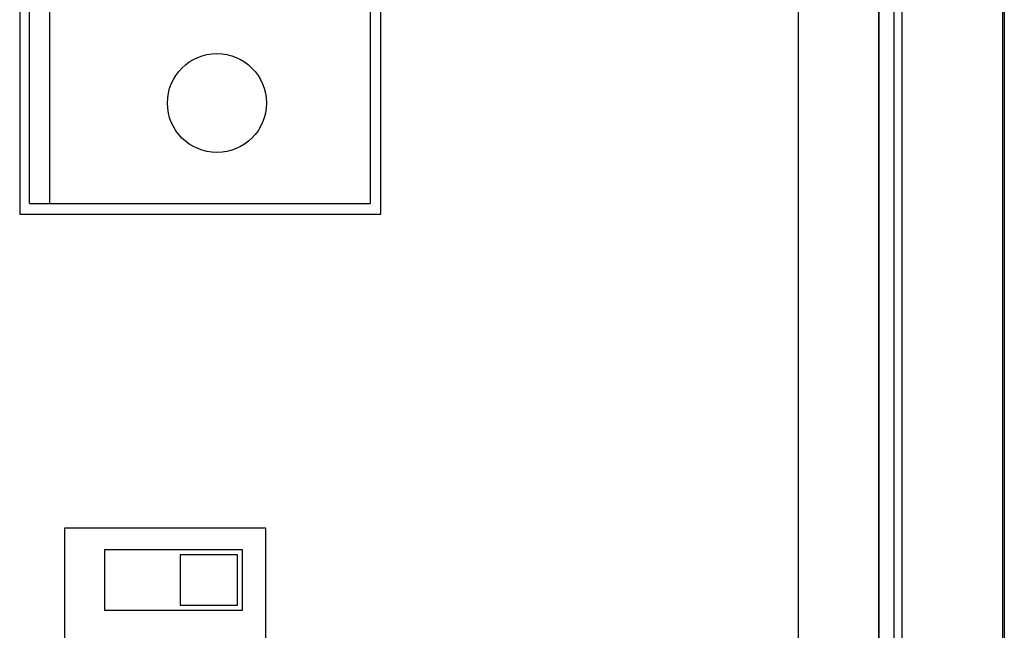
# Model space of a CAD drawing. Header units: inches. Extents: x 0 to 34, y 0 to 22.
# Tile 72 of 111: x 19.6 to 20.6, y 16 to 16.6. Entities that reach past the tile are written whole.
import ezdxf

# ---------------------------------------------------------------- set-up
doc = ezdxf.new("R2010")
doc.units = ezdxf.units.IN
doc.header["$LTSCALE"] = 1.87
doc.header["$MEASUREMENT"] = 0
doc.layers.get('0').update_dxf_attribs({"linetype": 'CONTINUOUS'})

msp = doc.modelspace()

# ---------------------------------------------------------------- linework, layer by layer
at = {"color": 7, "linetype": 'CONTINUOUS'}
for p, q in [((19.62496, 17.60721), (19.62496, 16.38721)), ((19.98396, 16.38721), (19.98396, 17.60721)), ((19.63476, 16.39771), (19.63476, 17.59771)), ((19.97334, 17.59771), (19.97334, 16.39771)), ((20.50185, 15.6233), (20.50185, 17.22411)), ((20.60185, 15.6527), (20.60185, 17.19472)), ((20.39846, 17.13483), (20.39846, 15.71159)), ((20.47846, 17.13371), (20.47846, 15.71271)), ((20.47887, 15.716), (20.47887, 17.13141)), ((20.49387, 15.716), (20.49387, 17.13141)), ((19.65444, 16.65932), (19.65444, 16.39771)), ((19.63476, 16.39771), (19.97334, 16.39771)), ((19.62496, 16.38721), (19.98396, 16.38721)), ((19.66946, 16.07521), (19.66946, 15.57121)), ((19.86946, 16.07521), (19.66946, 16.07521)), ((19.86946, 15.57121), (19.86946, 16.07521)), ((19.70934, 16.05371), (19.70934, 15.99371)), ((19.84634, 16.05371), (19.70934, 16.05371)), ((19.78434, 16.04871), (19.78434, 15.99871)), ((19.84134, 16.04871), (19.78434, 16.04871)), ((19.84134, 15.99871), (19.84134, 16.04871)), ((19.84634, 15.99371), (19.84634, 16.05371)), ((19.78434, 15.99871), (19.84134, 15.99871)), ((19.70934, 15.99371), (19.84634, 15.99371))]:
    msp.add_line(p, q, dxfattribs=at)
msp.add_circle((19.82098, 16.49771), 0.04921, dxfattribs=at)
msp.add_open_spline([(20.60334, 17.23548), (20.60334, 17.05504), (20.60334, 16.69416), (20.60334, 16.15284), (20.60334, 15.79196), (20.60334, 15.61152)], degree=3, knots=[0, 0, 0, 0, 0.333332, 0.666668, 1, 1, 1, 1], dxfattribs=at)

doc.saveas('drawing.dxf')
